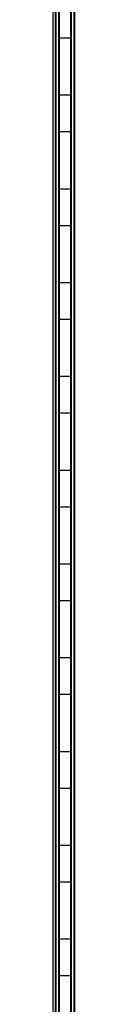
# Model space of a CAD drawing. Header units: millimetres. Extents: x -503 to 1509, y -1200 to 1200.
# Tile 6 of 9: x 1501.16 to 1508.61, y -544 to -208. Entities that reach past the tile are written whole.
import ezdxf

# ---------------------------------------------------------------- set-up
doc = ezdxf.new("R2010")
doc.units = ezdxf.units.MM

msp = doc.modelspace()

# ---------------------------------------------------------------- linework, layer by layer
at = {"color": 7, "linetype": 'Continuous', "lineweight": 25}
for p, q in [((1508.26, 1199.65), (1508.26, -1199.65)), ((1508.61, -1200), (1508.61, 1200)), ((1507.11, 1198.5), (1507.11, -1198.5)), ((1507.46, -1198.85), (1507.46, 1198.85)), ((1501.16, -1192.55), (1501.16, 25.7)), ((1501.86, 25.7), (1501.86, -1193.25)), ((1502.21, -1193.6), (1502.21, 25.7)), ((1503.01, 25.7), (1503.01, -1194.4)), ((1503.36, -1194.75), (1503.36, 25.7)), ((1503.36, -214.2), (1507.11, -214.2)), ((1507.11, -233.8), (1503.36, -233.8)), ((1503.36, -246.2), (1507.11, -246.2)), ((1507.11, -265.8), (1503.36, -265.8)), ((1503.36, -278.2), (1507.11, -278.2)), ((1507.11, -297.8), (1503.36, -297.8)), ((1503.36, -310.2), (1507.11, -310.2)), ((1507.11, -329.8), (1503.36, -329.8)), ((1503.36, -342.2), (1507.11, -342.2)), ((1507.11, -361.8), (1503.36, -361.8)), ((1503.36, -374.2), (1507.11, -374.2)), ((1507.11, -393.8), (1503.36, -393.8)), ((1503.36, -406.2), (1507.11, -406.2)), ((1507.11, -425.8), (1503.36, -425.8)), ((1503.36, -438.2), (1507.11, -438.2)), ((1507.11, -457.8), (1503.36, -457.8)), ((1503.36, -470.2), (1507.11, -470.2)), ((1507.11, -489.8), (1503.36, -489.8)), ((1503.36, -502.2), (1507.11, -502.2)), ((1507.11, -521.8), (1503.36, -521.8)), ((1503.36, -534.2), (1507.11, -534.2))]:
    msp.add_line(p, q, dxfattribs=at)

doc.saveas('drawing.dxf')
